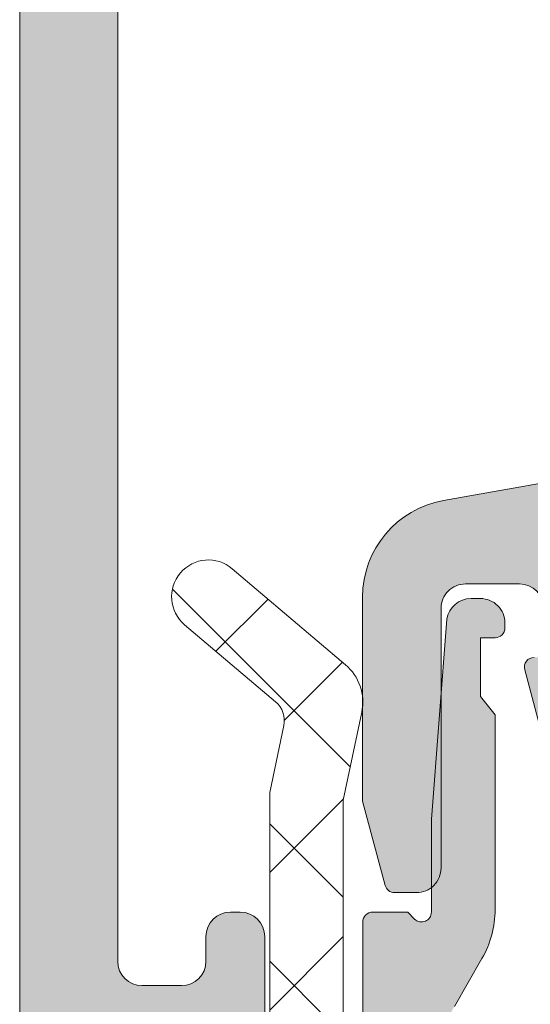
# Model space of a CAD drawing. Header units: millimetres. Extents: x 213386 to 506888, y 183055 to 450952.
# Tile 103 of 256: x 373049 to 373059, y 297322 to 297342. Entities that reach past the tile are written whole.
import ezdxf

# ---------------------------------------------------------------- set-up
doc = ezdxf.new("R2010")
doc.units = ezdxf.units.MM
doc.layers.add('FASÁDA DETAILNÍ', color=255, linetype='Continuous', lineweight=0)

msp = doc.modelspace()

# ---------------------------------------------------------------- hatches: boundary and pattern name
at = {"layer": 'FASÁDA DETAILNÍ'}
h = msp.add_hatch(color=256, dxfattribs=at)
edge = h.paths.add_edge_path()
edge.add_arc((373049.320223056, 297314.206440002), 0.5000674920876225, 180.0077324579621, 269.9922675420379)
edge.add_line((373049.3201555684, 297313.7063725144), (373053.3201555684, 297313.7063725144))
edge.add_arc((373053.3200880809, 297314.206440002), 0.5000674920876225, 270.007732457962, 359.992267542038)
edge.add_line((373053.8201555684, 297314.2063725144), (373053.8201555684, 297315.5064213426))
edge.add_arc((373053.3201186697, 297315.5063844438), 0.5000369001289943, 0.004227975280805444, 89.9957720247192)
edge.add_line((373053.3201555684, 297316.0064213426), (373052.8201555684, 297316.0064213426))
edge.add_line((373052.8201555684, 297316.0064213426), (373052.8201555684, 297315.0064213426))
edge.add_line((373052.8201555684, 297315.0064213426), (373051.3201555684, 297315.0064213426))
edge.add_arc((373051.3201185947, 297316.0063843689), 0.9999630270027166, 179.9978814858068, 270.0021185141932, ccw=False)
edge.add_line((373050.3201555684, 297316.0064213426), (373050.3201555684, 297320.0064213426))
edge.add_arc((373051.3202324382, 297320.0063444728), 1.000076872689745, 90.0044039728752, 179.9955960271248, ccw=False)
edge.add_line((373051.3201555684, 297321.0064213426), (373052.8201555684, 297321.0064213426))
edge.add_line((373052.8201555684, 297321.0064213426), (373052.8201555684, 297320.0064213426))
edge.add_line((373052.8201555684, 297320.0064213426), (373053.3201555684, 297320.0064213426))
edge.add_arc((373053.3202130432, 297320.5063638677), 0.4999425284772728, 269.9934131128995, 360.0065868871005)
edge.add_line((373053.8201555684, 297320.5064213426), (373053.8201555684, 297323.3064091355))
edge.add_arc((373053.3201555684, 297323.3064091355), 0.5, 0, 90)
edge.add_line((373053.3201555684, 297323.8064091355), (373053.1201555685, 297323.8064091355))
edge.add_arc((373053.1201555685, 297323.3064091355), 0.5, 90, 180)
edge.add_line((373052.6201555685, 297323.3064091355), (373052.6201555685, 297322.8064091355))
edge.add_arc((373052.1201204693, 297322.8064442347), 0.5000351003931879, 270.00402178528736, 359.99597821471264, ccw=False)
edge.add_line((373052.1201555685, 297322.3064091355), (373051.3201525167, 297322.3064091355))
edge.add_arc((373051.3201690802, 297322.806425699), 0.5000165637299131, 180.0018979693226, 269.9981020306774, ccw=False)
edge.add_line((373050.8201525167, 297322.8064091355), (373050.8201525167, 297354.106403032))
edge.add_line((373050.8201525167, 297354.106403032), (373051.2525491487, 297360.1448606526))
edge.add_arc((373052.2517688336, 297360.1064045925), 0.9999594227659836, 90, 177.7959971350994, ccw=False)
edge.add_line((373052.2517688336, 297361.1063640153), (373058.9202210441, 297361.1063640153))
edge.add_arc((373058.9202210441, 297360.6063640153), 0.5, 0, 90, ccw=False)
edge.add_line((373059.4202210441, 297360.6063640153), (373059.4202210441, 297359.7063640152))
edge.add_arc((373059.9202210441, 297359.7063640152), 0.5, 180, 270)
edge.add_line((373059.9202210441, 297359.2063640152), (373061.32022257, 297359.2063640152))
edge.add_arc((373061.5877431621, 297359.1275275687), 0.278895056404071, 88.83541063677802, 163.5801235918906, ccw=False)
edge.add_line((373061.59341157, 297359.4063650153), (373062.04700557, 297359.4063650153))
edge.add_arc((373062.0526662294, 297359.1274969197), 0.2789255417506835, 16.42459454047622, 91.16287005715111, ccw=False)
edge.add_line((373062.32020957, 297359.2063640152), (373064.20022057, 297359.2063640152))
edge.add_arc((373064.20022057, 297359.5063640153), 0.3000000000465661, 270.0000000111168, 360)
edge.add_line((373064.50022057, 297359.5063640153), (373064.50022057, 297360.4863383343))
edge.add_arc((373064.20022057, 297360.4863383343), 0.3000000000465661, 1.111684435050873e-08, 89.99999998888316)
edge.add_line((373064.20022057, 297360.7863383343), (373061.44022257, 297360.7863383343))
edge.add_arc((373061.44022257, 297360.9063383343), 0.1199999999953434, 180, 270, ccw=False)
edge.add_line((373061.32022257, 297360.9063383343), (373061.32022257, 297365.2063640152))
edge.add_arc((373061.82022257, 297365.2063640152), 0.5, 90, 180, ccw=False)
edge.add_line((373061.82022257, 297365.7063640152), (373062.52022257, 297365.7063640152))
edge.add_line((373062.52022257, 297365.7063640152), (373064.9130428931, 297364.3248685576))
edge.add_arc((373064.9821027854, 297364.4444837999), 0.1381197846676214, 240.0000000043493, 360)
edge.add_line((373065.12022257, 297364.4444837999), (373065.12022257, 297368.2063640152))
edge.add_arc((373067.12022257, 297368.2063640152), 2, 90, 180, ccw=False)
edge.add_line((373067.12022257, 297370.2063640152), (373067.6882179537, 297370.2063640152))
edge.add_arc((373067.6882179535, 297370.7063640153), 0.5000000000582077, 270.0000000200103, 304.4790717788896)
edge.add_arc((373065.1407446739, 297374.4158626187), 4.999999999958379, 304.4790717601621, 354.6507719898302)
edge.add_arc((373069.9820959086, 297373.9682442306), 0.1381197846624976, 352.2975625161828, 479.9999999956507)
edge.add_line((373069.9130360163, 297374.0878594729), (373067.5202156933, 297372.7063640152))
edge.add_line((373067.5202156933, 297372.7063640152), (373066.8202156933, 297372.7063640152))
edge.add_arc((373066.8202156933, 297373.2063640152), 0.5, 180, 270, ccw=False)
edge.add_line((373066.3202156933, 297373.2063640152), (373066.3202156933, 297377.5063896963))
edge.add_arc((373066.4402156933, 297377.5063896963), 0.1199999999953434, 90, 180, ccw=False)
edge.add_line((373066.4402156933, 297377.6263896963), (373069.2002136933, 297377.6263896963))
edge.add_arc((373069.2002136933, 297377.9263896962), 0.2999999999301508, 270, 360)
edge.add_line((373069.5002136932, 297377.9263896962), (373069.5002136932, 297378.9063640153))
edge.add_arc((373069.2002136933, 297378.9063640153), 0.2999999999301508, 0, 90)
edge.add_line((373069.2002136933, 297379.2063640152), (373067.3202026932, 297379.2063640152))
edge.add_arc((373067.0526593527, 297379.2852311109), 0.2789255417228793, 268.83712993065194, 343.5754054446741, ccw=False)
edge.add_line((373067.0469986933, 297379.0063630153), (373066.5934046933, 297379.0063630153))
edge.add_arc((373066.5877362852, 297379.2852004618), 0.2788950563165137, 196.4198764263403, 271.1645893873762, ccw=False)
edge.add_line((373066.3202156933, 297379.2063640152), (373063.320157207, 297379.2063640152))
edge.add_line((373063.320157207, 297379.2063640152), (373062.620054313, 297378.5062916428))
edge.add_line((373062.620054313, 297378.5062916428), (373062.620054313, 297377.9062855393))
edge.add_line((373062.620054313, 297377.9062855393), (373064.2200604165, 297377.9062855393))
edge.add_arc((373064.2200509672, 297377.4062760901), 0.5000094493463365, 0.0010827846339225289, 89.99891721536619, ccw=False)
edge.add_line((373064.7200604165, 297377.4062855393), (373064.7200604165, 297377.0108574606))
edge.add_arc((373064.2200604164, 297377.0108574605), 0.5000000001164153, -14.999999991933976, 6.670120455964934e-09, ccw=False)
edge.add_line((373064.7030233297, 297376.881447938), (373064.3188145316, 297375.4475611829))
edge.add_arc((373063.3528887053, 297375.7063802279), 0.9999999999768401, 270.00000000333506, 345.0000000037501, ccw=False)
edge.add_line((373063.3528887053, 297374.706380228), (373057.6200665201, 297374.706380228))
edge.add_line((373057.6200665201, 297374.706380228), (373057.6200665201, 297377.9062855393))
edge.add_line((373057.6200665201, 297377.9062855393), (373058.420054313, 297377.9062855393))
edge.add_line((373058.420054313, 297377.9062855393), (373058.420054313, 297378.5062916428))
edge.add_line((373058.420054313, 297378.5062916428), (373057.2076214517, 297379.2062733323))
edge.add_line((373057.2076214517, 297379.2062733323), (373056.1200665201, 297379.2062733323))
edge.add_line((373056.1200665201, 297379.2062733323), (373056.1200665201, 297364.2063640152))
edge.add_arc((373055.6200665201, 297364.2063640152), 0.5, -90, 0, ccw=False)
edge.add_line((373055.6200665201, 297363.7063640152), (373049.8201555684, 297363.7063640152))
edge.add_arc((373049.8201555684, 297362.7063640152), 1, 90, 180)
edge.add_line((373048.8201555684, 297362.7063640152), (373048.8201555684, 297314.2063725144))
edge = h.paths.add_edge_path(flags=16)
edge.add_line((373058.420054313, 297373.106380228), (373062.820054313, 297373.106380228))
edge.add_arc((373062.820054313, 297372.606380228), 0.5, 0, 90, ccw=False)
edge.add_line((373063.320054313, 297372.606380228), (373063.320054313, 297368.206380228))
edge.add_arc((373062.820054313, 297368.206380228), 0.5, -90, 0, ccw=False)
edge.add_line((373062.820054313, 297367.706380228), (373058.420054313, 297367.706380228))
edge.add_arc((373058.420054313, 297368.206380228), 0.5, 180, 270, ccw=False)
edge.add_line((373057.920054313, 297368.206380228), (373057.920054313, 297372.606380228))
edge.add_arc((373058.420054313, 297372.606380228), 0.5, 90, 180, ccw=False)
h = msp.add_hatch(color=256, dxfattribs=at)
edge = h.paths.add_edge_path(flags=16)
edge.add_line((373061.3163705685, 297331.4062286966), (373065.5161205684, 297331.4062286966))
edge.add_ellipse((373065.516120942, 297330.9062290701), major_axis=(-0.4999996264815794, 0), ratio=1, start_angle=179.9999571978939, end_angle=270.0000428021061, ccw=False)
edge.add_line((373066.0161205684, 297330.9062286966), (373066.0161205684, 297326.5062046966))
edge.add_ellipse((373065.516120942, 297326.5062043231), major_axis=(-0.4999996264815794, 0), ratio=1, start_angle=89.99995719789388, end_angle=180.0000428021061, ccw=False)
edge.add_line((373065.5161205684, 297326.0062046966), (373061.3163715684, 297326.0062046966))
edge.add_ellipse((373061.3163720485, 297326.5062051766), major_axis=(-0.5000004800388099, 0), ratio=1, start_angle=5.50083163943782e-05, end_angle=89.9999449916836, ccw=False)
edge.add_line((373060.8163715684, 297326.5062046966), (373060.8163705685, 297330.9062286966))
edge.add_ellipse((373061.316370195, 297330.9062290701), major_axis=(-0.4999996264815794, 0), ratio=1, start_angle=-90.00004280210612, end_angle=4.280210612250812e-05, ccw=False)
edge = h.paths.add_edge_path()
edge.add_line((373064.2297745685, 297333.4046096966), (373057.4667745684, 297332.2048496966))
edge.add_arc((373057.8161189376, 297330.235598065), 1.999998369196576, 100.059590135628, 180.0000392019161)
edge.add_line((373055.8161205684, 297330.2355966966), (373055.8161205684, 297326.0706236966))
edge.add_line((373055.8161205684, 297326.0706236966), (373056.2764015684, 297324.3528346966))
edge.add_arc((373056.4695866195, 297324.4045986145), 0.1999999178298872, 195.0000385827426, 269.9999853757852)
edge.add_line((373056.4695865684, 297324.2045986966), (373056.9161205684, 297324.2045986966))
edge.add_arc((373056.9161209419, 297324.7045983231), 0.4999996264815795, 269.9999571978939, 360.0000428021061)
edge.add_line((373057.4161205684, 297324.7045986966), (373057.4161205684, 297330.0045986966))
edge.add_arc((373057.9161201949, 297330.0045990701), 0.4999996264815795, 89.99995719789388, 180.0000428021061, ccw=False)
edge.add_line((373057.9161205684, 297330.5045986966), (373059.0163705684, 297330.5045986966))
edge.add_arc((373059.0163700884, 297330.0045982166), 0.5000004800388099, 5.50083163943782e-05, 89.9999449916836, ccw=False)
edge.add_line((373059.5163705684, 297330.0045986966), (373059.5163705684, 297329.0045986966))
edge.add_line((373059.5163705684, 297329.0045986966), (373059.3163705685, 297329.0045986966))
edge.add_arc((373059.3163708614, 297328.8045985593), 0.2000001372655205, 90.00008392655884, 195.0000053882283)
edge.add_line((373059.1231855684, 297328.7528346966), (373059.5163715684, 297327.2854466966))
edge.add_line((373059.5163715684, 297327.2854466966), (373059.5163715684, 297325.2045986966))
edge.add_arc((373060.5163725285, 297325.2045996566), 1.000000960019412, 180.0000550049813, 269.9999449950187)
edge.add_line((373060.5163715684, 297324.2045986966), (373071.4158735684, 297324.2045986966))
edge.add_arc((373071.4158738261, 297324.6045990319), 0.4000003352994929, 269.9999630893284, 389.9999168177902)
edge.add_line((373071.7622845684, 297324.8045986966), (373071.2641185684, 297325.6674466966))
edge.add_line((373071.2641185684, 297325.6674466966), (373070.8362485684, 297327.1596076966))
edge.add_arc((373070.5478697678, 297327.0769163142), 0.3000003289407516, 16.00001688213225, 120.1792412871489)
edge.add_line((373070.3970575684, 297327.3362536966), (373067.9314465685, 297325.9045186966))
edge.add_line((373067.9314465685, 297325.9045186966), (373067.5110275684, 297325.9045186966))
edge.add_arc((373067.5075350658, 297326.0960869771), 0.1916001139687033, 177.4777780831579, 271.04445001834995, ccw=False)
edge.add_line((373067.3161205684, 297326.1045186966), (373067.3161205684, 297332.5939576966))
edge.add_arc((373067.5152870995, 297332.6121954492), 0.19999980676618, 65.85905186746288, 185.2320045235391, ccw=False)
edge.add_line((373067.5970835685, 297332.7947036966), (373069.9807685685, 297331.7263826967))
edge.add_arc((373070.0625653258, 297331.9088912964), 0.2000002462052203, 245.859017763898, 338.0262022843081)
edge.add_line((373070.2480365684, 297331.8340546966), (373071.0643965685, 297333.8572826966))
edge.add_arc((373070.6934546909, 297334.0069558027), 0.3999998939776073, 338.0261821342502, 450.0000175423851)
edge.add_line((373070.6934545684, 297334.4069556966), (373068.6293075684, 297334.4069566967))
edge.add_arc((373068.629306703, 297334.1069570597), 0.2999996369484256, 89.99983471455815, 142.0950865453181)
edge.add_arc((373068.1558871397, 297334.4755676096), 0.3000002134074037, 254.00013794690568, 322.09534749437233, ccw=False)
edge.add_line((373068.0731965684, 297334.1871886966), (373067.3153075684, 297334.4045106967))
edge.add_arc((373067.3153071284, 297332.8045116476), 1.599999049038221, 89.99998424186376, 148.407605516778)
edge.add_arc((373065.5265350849, 297333.9046436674), 0.4999999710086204, 270.0015450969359, 328.4076640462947, ccw=False)
edge.add_line((373065.5265485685, 297333.4046436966), (373064.2297745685, 297333.4046096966))
h = msp.add_hatch(dxfattribs=at)
h.set_pattern_fill('ANSI37', color=256, scale=0.625, angle=-1.272221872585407e-14, style=0)
h.set_pattern_definition([(44.99999999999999, (373055.8201555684, 297323.7063726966), (-1.403165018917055, 1.403165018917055), []), (135, (373055.8201555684, 297323.7063726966), (-1.403165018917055, -1.403165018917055), [])])
edge = h.paths.add_edge_path()
edge.add_ellipse((373060.4407174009, 297314.8194571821), major_axis=(-5.039467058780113, 0), ratio=1, start_angle=4.964461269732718, end_angle=60.20821553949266)
edge.add_ellipse((373058.085917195, 297310.7063727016), major_axis=(-0.3000000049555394, 0), ratio=1, start_angle=60.2078270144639, end_angle=89.99930738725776)
edge.add_line((373058.0859135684, 297310.4063726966), (373058.6201975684, 297310.4063696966))
edge.add_ellipse((373058.6201988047, 297310.7063694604), major_axis=(-0.2999997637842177, 0), ratio=1, start_angle=89.9997638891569, end_angle=180.0000451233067)
edge.add_line((373058.9201985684, 297310.7063696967), (373058.9201985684, 297312.2563666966))
edge.add_ellipse((373059.2202092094, 297312.2563590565), major_axis=(-0.3000106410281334, 0), ratio=1, start_angle=270.00432394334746, end_angle=359.99854088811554, ccw=False)
edge.add_line((373059.2201865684, 297312.5563696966), (373060.6201685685, 297312.5563806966))
edge.add_ellipse((373060.6201657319, 297312.856370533), major_axis=(-0.2999898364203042, 0), ratio=1, start_angle=90.00054175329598, end_angle=179.9996492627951)
edge.add_line((373060.9201555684, 297312.8563686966), (373060.9201555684, 297314.5563806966))
edge.add_ellipse((373060.6201454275, 297314.5563735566), major_axis=(-0.3000101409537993, 0), ratio=1, start_angle=180.0013636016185, end_angle=269.9955805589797)
edge.add_line((373060.6201685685, 297314.8563836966), (373059.0563375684, 297314.8563726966))
edge.add_ellipse((373059.0234805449, 297315.1575317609), major_axis=(-0.3029461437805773, 0), ratio=1, start_angle=-13.483577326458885, end_angle=96.2264509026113, ccw=False)
edge.add_ellipse((373047.7075162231, 297323.8624548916), major_axis=(-14.00076634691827, 0), ratio=1, start_angle=141.9243799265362, end_angle=164.6982677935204)
edge.add_ellipse((373061.6997539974, 297320.0557413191), major_axis=(-0.500472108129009, 0), ratio=1, start_angle=230.1933656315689, end_angle=347.08239147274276, ccw=False)
edge.add_line((373062.0201555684, 297320.4402086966), (373062.0201555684, 297312.1569296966))
edge.add_ellipse((373061.5201558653, 297312.1569302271), major_axis=(-0.4999997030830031, 0), ratio=1, start_angle=119.99998035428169, end_angle=179.9999392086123, ccw=False)
edge.add_line((373061.7701555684, 297311.7239176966), (373061.4701555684, 297311.5507116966))
edge.add_ellipse((373061.7201552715, 297311.1176991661), major_axis=(-0.4999997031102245, 0), ratio=1, start_angle=299.9999803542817, end_angle=359.9999392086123)
edge.add_line((373061.2201555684, 297311.1176996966), (373061.2201555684, 297309.4883516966))
edge.add_ellipse((373062.2201549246, 297309.4883509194), major_axis=(-0.9999993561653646, 0), ratio=1, start_angle=-4.452966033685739e-05, end_angle=59.94966113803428)
edge.add_ellipse((373058.0638281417, 297302.3039702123), major_axis=(-7.300023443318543, 0), ratio=1, start_angle=191.2855536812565, end_angle=239.9496454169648, ccw=False)
edge.add_ellipse((373065.1201651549, 297304.1192023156), major_axis=(-0.3999905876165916, 0), ratio=1, start_angle=20.501829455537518, end_angle=104.85297522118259, ccw=False)
edge.add_ellipse((373058.7710670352, 297301.7451353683), major_axis=(-6.378448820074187, 0), ratio=1, start_angle=200.5018745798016, end_angle=255.5474022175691)
edge.add_line((373060.3629935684, 297307.9217346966), (373058.9522865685, 297308.2853216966))
edge.add_line((373058.9522865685, 297308.2853216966), (373058.0895855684, 297308.4954346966))
edge.add_ellipse((373059.4201505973, 297313.8320574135), major_axis=(-5.499995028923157, 0), ratio=1, start_angle=-3.4201912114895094e-05, end_angle=76.00004503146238, ccw=False)
edge.add_line((373053.9201555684, 297313.8320606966), (373053.9201555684, 297326.2500886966))
edge.add_line((373053.9201555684, 297326.2500886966), (373054.2077745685, 297327.6131456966))
edge.add_ellipse((373053.7185482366, 297327.7163783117), major_axis=(-0.4999993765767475, 0), ratio=1, start_angle=168.0846992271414, end_angle=229.716248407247)
edge.add_line((373054.0418345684, 297328.0978036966), (373052.1852265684, 297329.6714146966))
edge.add_ellipse((373052.6701560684, 297330.2435536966), major_axis=(-0.7499997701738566, 0), ratio=1, start_angle=-130.2837061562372, end_angle=49.7162938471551, ccw=False)
edge.add_line((373053.1550855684, 297330.8156926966), (373055.4667295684, 297328.8564066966))
edge.add_ellipse((373054.8201574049, 297328.0935550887), major_axis=(-0.9999990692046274, 0), ratio=1, start_angle=168.0847521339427, end_angle=229.7163013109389, ccw=False)
edge.add_line((373055.7986105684, 297327.8870906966), (373055.4201555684, 297326.0935536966))
edge.add_line((373055.4201555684, 297326.0935536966), (373055.4201555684, 297314.3833526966))
h = msp.add_hatch(color=256, dxfattribs=at)
edge = h.paths.add_edge_path()
edge.add_line((373058.2201555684, 297328.2063726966), (373058.5201555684, 297327.8331676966))
edge.add_line((373058.5201555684, 297327.8331676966), (373058.5201555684, 297323.8599626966))
edge.add_ellipse((373056.5201483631, 297323.859964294), major_axis=(-2.000007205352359, 0), ratio=1, start_angle=150.0000663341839, end_angle=179.9999542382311, ccw=False)
edge.add_line((373058.2522065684, 297322.8599626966), (373057.6881045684, 297321.8829106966))
edge.add_ellipse((373059.4201627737, 297320.8829090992), major_axis=(-2.000007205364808, 0), ratio=1, start_angle=330.0000663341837, end_angle=359.9999542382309)
edge.add_line((373057.4201555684, 297320.8829106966), (373057.4201555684, 297315.1630766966))
edge.add_ellipse((373057.9201551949, 297315.1630763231), major_axis=(-0.4999996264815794, 0), ratio=1, start_angle=-4.280210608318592e-05, end_angle=90.00004280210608)
edge.add_line((373057.9201555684, 297314.6630766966), (373059.8201555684, 297314.6630766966))
edge.add_ellipse((373059.8204135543, 297314.1633346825), major_axis=(-0.499742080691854, 0), ratio=1, start_angle=179.9704217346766, end_angle=270.0295782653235, ccw=False)
edge.add_line((373060.3201555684, 297314.1630766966), (373060.3201555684, 297313.1630766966))
edge.add_ellipse((373059.8204135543, 297313.1628187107), major_axis=(-0.499742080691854, 0), ratio=1, start_angle=89.9704217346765, end_angle=180.0295782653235, ccw=False)
edge.add_line((373059.8201555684, 297312.6630766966), (373058.8201555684, 297312.6630766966))
edge.add_ellipse((373058.8198950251, 297312.16333724), major_axis=(-0.4997395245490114, 0), ratio=1, start_angle=-90.02987163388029, end_angle=0.02987163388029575)
edge.add_line((373058.3201555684, 297312.1630766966), (373058.3201555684, 297311.1630766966))
edge.add_ellipse((373057.8204074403, 297311.1628228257), major_axis=(-0.4997481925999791, 0), ratio=1, start_angle=89.97112306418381, end_angle=180.0291061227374, ccw=False)
edge.add_line((373057.8201555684, 297310.6630746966), (373057.5871245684, 297310.6630746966))
edge.add_ellipse((373057.5871240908, 297311.1630739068), major_axis=(-0.4999992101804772, 0), ratio=1, start_angle=53.75068699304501, end_angle=90.00005472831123, ccw=False)
edge.add_ellipse((373059.4201619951, 297313.6630772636), major_axis=(-3.600006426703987, 0), ratio=1, start_angle=4.08543301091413e-05, end_angle=53.75061391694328, ccw=False)
edge.add_line((373055.8201555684, 297313.6630746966), (373055.8201555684, 297323.6063726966))
edge.add_ellipse((373056.020155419, 297323.606372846), major_axis=(-0.1999998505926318, 0), ratio=1, start_angle=-90.00004280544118, end_angle=4.2805441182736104e-05, ccw=False)
edge.add_line((373056.0201555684, 297323.8063726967), (373056.7373765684, 297323.8063726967))
edge.add_line((373056.7373765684, 297323.8063726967), (373056.8782755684, 297323.6654116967))
edge.add_ellipse((373057.0201555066, 297323.806373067), major_axis=(-0.200000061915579, 0), ratio=1, start_angle=44.81392437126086, end_angle=179.9998939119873)
edge.add_line((373057.2201555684, 297323.8063726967), (373057.2201555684, 297325.7059416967))
edge.add_line((373057.2201555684, 297325.7059416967), (373057.5344735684, 297329.7845896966))
edge.add_ellipse((373058.0283182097, 297329.7063721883), major_axis=(-0.5000005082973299, 0), ratio=1, start_angle=270.00007347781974, end_angle=350.9999772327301, ccw=False)
edge.add_line((373058.0283175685, 297330.2063726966), (373058.2201555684, 297330.2063726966))
edge.add_ellipse((373058.220155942, 297329.7063730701), major_axis=(-0.4999996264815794, 0), ratio=1, start_angle=179.9999571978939, end_angle=270.0000428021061, ccw=False)
edge.add_line((373058.7201555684, 297329.7063726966), (373058.7201555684, 297329.6063726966))
edge.add_ellipse((373058.5201557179, 297329.6063725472), major_axis=(-0.1999998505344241, 0), ratio=1, start_angle=89.99995717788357, end_angle=180.0000427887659, ccw=False)
edge.add_line((373058.5201555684, 297329.4063726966), (373058.2201555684, 297329.4063726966))
edge.add_line((373058.2201555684, 297329.4063726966), (373058.2201555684, 297328.2063726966))

# ---------------------------------------------------------------- linework, layer by layer
for points in [[(373048.8201555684, 297362.7063640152), (373048.8201555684, 297314.2063725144, 0.4141345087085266)], [(373053.8201555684, 297320.5064213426), (373053.8201555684, 297323.3064091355, 0.4142135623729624), (373053.3201555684, 297323.8064091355), (373053.1201555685, 297323.8064091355, 0.414213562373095), (373052.6201555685, 297323.3064091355), (373052.6201555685, 297322.8064091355, -0.4141724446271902), (373052.1201555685, 297322.3064091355), (373051.3201525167, 297322.3064091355, -0.4141941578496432), (373050.8201525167, 297322.8064091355), (373050.8201525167, 297354.106403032)], [(373064.2297745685, 297333.4046096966), (373057.4667745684, 297332.2048496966), (373057.4667745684, 297332.2048496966, 0.363676), (373055.8161205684, 297330.2355966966), (373055.8161205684, 297326.0706236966), (373056.2764015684, 297324.3528346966), (373056.2764015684, 297324.3528346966, 0.339454), (373056.4695865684, 297324.2045986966), (373056.9161205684, 297324.2045986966), (373056.9161205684, 297324.2045986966, 0.414214), (373057.4161205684, 297324.7045986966), (373057.4161205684, 297330.0045986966), (373057.4161205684, 297330.0045986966, -0.414214), (373057.9161205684, 297330.5045986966), (373059.0163705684, 297330.5045986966), (373059.0163705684, 297330.5045986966, -0.414213), (373059.5163705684, 297330.0045986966)], [(373059.3163705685, 297329.0045986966, 0.493145), (373059.1231855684, 297328.7528346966), (373059.5163715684, 297327.2854466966)]]:
    msp.add_lwpolyline(points, format="xyb", dxfattribs=at)
at = {"layer": 'FASÁDA DETAILNÍ', "extrusion": (0, 0, -1)}
for points in [[(-373053.9201555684, 297313.8320606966), (-373053.9201555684, 297326.2500886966), (-373054.2077745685, 297327.6131456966), (-373054.2077745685, 297327.6131456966, -0.275594), (-373054.0418345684, 297328.0978036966), (-373052.1852265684, 297329.6714146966), (-373052.1852265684, 297329.6714146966, 1), (-373053.1550855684, 297330.8156926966), (-373055.4667295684, 297328.8564066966), (-373055.4667295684, 297328.8564066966, 0.275594), (-373055.7986105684, 297327.8870906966), (-373055.4201555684, 297326.0935536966), (-373055.4201555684, 297314.3833526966)], [(-373055.8201555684, 297313.6630746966), (-373055.8201555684, 297323.6063726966), (-373055.8201555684, 297323.6063726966, 0.414214), (-373056.0201555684, 297323.8063726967), (-373056.7373765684, 297323.8063726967), (-373056.8782755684, 297323.6654116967), (-373056.8782755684, 297323.6654116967, -0.669353), (-373057.2201555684, 297323.8063726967), (-373057.2201555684, 297325.7059416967), (-373057.5344735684, 297329.7845896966), (-373057.5344735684, 297329.7845896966, 0.368919), (-373058.0283175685, 297330.2063726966), (-373058.2201555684, 297330.2063726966), (-373058.2201555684, 297330.2063726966, 0.414214), (-373058.7201555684, 297329.7063726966), (-373058.7201555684, 297329.6063726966), (-373058.7201555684, 297329.6063726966, 0.414214), (-373058.5201555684, 297329.4063726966), (-373058.2201555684, 297329.4063726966), (-373058.2201555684, 297328.2063726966), (-373058.2201555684, 297328.2063726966), (-373058.5201555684, 297327.8331676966), (-373058.5201555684, 297323.8599626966), (-373058.5201555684, 297323.8599626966, 0.131652), (-373058.2522065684, 297322.8599626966), (-373057.6881045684, 297321.8829106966)]]:
    msp.add_lwpolyline(points, format="xyb", dxfattribs=at)

doc.saveas('drawing.dxf')
